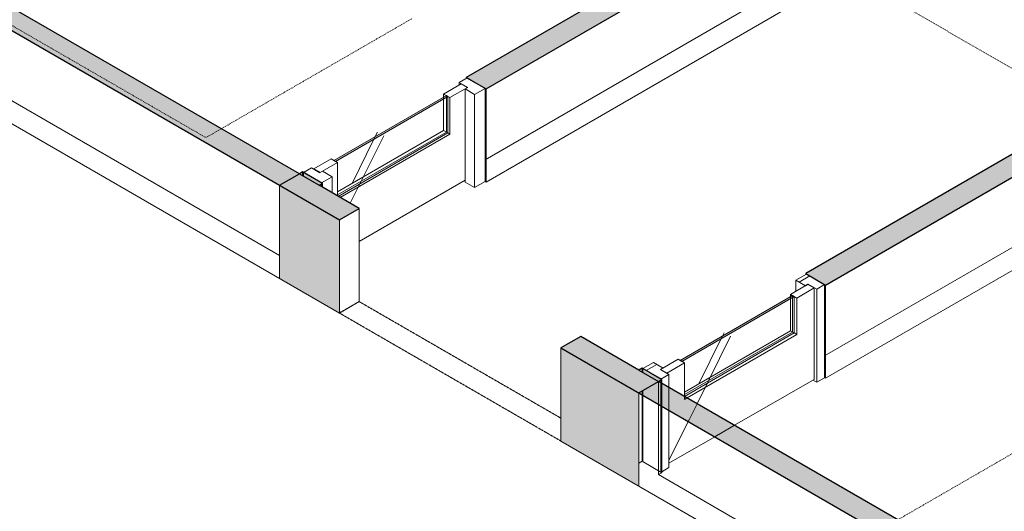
# Model space of a CAD drawing. Header units: millimetres. Extents: x 2807 to 348062, y -35711 to 43067.
# Tile 151 of 191: x 134584 to 138983, y -1753 to 442. Entities that reach past the tile are written whole.
import ezdxf

# ---------------------------------------------------------------- set-up
doc = ezdxf.new("R2010")
doc.units = ezdxf.units.MM
for name, pattern in [('Dash', [6.35, 3.175, -3.175]), ('THO_hhidden', [2.5, 1.5, -1]), ('THO_hidden', [6, 3, -3])]:
    doc.linetypes.add(name, pattern=pattern)
for name, color, linetype, lineweight in [('A-DOOR', 7, 'Continuous', 13), ('A-GENM', 7, 'Continuous', 13), ('A-WALL', 7, 'Continuous', 25), ('A-WALL-PATT', 7, 'Continuous', 25), ('I-FURN', 7, 'Continuous', 13), ('I-FURN-HDLN', 7, 'Dash', 13), ('I-WALL', 7, 'Continuous', 18)]:
    doc.layers.add(name, color=color, linetype=linetype, lineweight=lineweight)
doc.layers.add('G-ANNO-SYMB', color=7, linetype='THO_hidden', lineweight=13, true_color=0xff8040)
pattern_1 = [(30, (3507.01, 1220.57), (-90.51002, 52.25596), [])]
pattern_2 = [(30, (3507.014, 1220.566), (-42.426292, 24.494494), []), (30, (3507.014, 1244.815), (-42.426292, 24.494494), [])]

# ---------------------------------------------------------------- blocks, each defined once
blk = doc.blocks.new('NLRS_32_DO_WPB_binnen deurkozijn hout_gen_tho - enkele deur met glas_ linksdraaiend-V446-01 isometrie 1e verdieping _plotview_')
at = {"layer": 'A-DOOR'}
h = blk.add_hatch(dxfattribs=at)
h.set_pattern_fill('FP_16', color=256, style=0, pattern_type=2)
h.set_pattern_definition(pattern_1)
h.paths.add_polyline_path([(51757.5, -760.7), (51792.8, -740.2), (51712.2, -693.7), (51664.9, -721.1), (51707.3, -745.6), (51719.3, -738.6)])
at = {"layer": 'A-GENM'}
h = blk.add_hatch(dxfattribs=at)
h.set_pattern_fill('FP_16', color=256, style=0, pattern_type=2)
h.set_pattern_definition(pattern_1)
h.paths.add_polyline_path([(51061.7, -1162.4), (51097, -1142), (51058.9, -1119.9), (51070.9, -1113), (51028.5, -1088.5), (50981.1, -1115.8)])
at = {"layer": 'A-DOOR'}
for p, q in [((51712.2, -693.7), (51664.9, -721.1)), ((51792.8, -740.2), (51712.2, -693.7)), ((51664.9, -721.1), (51707.3, -745.6)), ((51664.9, -721.1), (51664.9, -770)), ((51707.3, -745.6), (51719.3, -738.6)), ((51719.3, -738.6), (51757.5, -760.7)), ((51757.5, -760.7), (51792.8, -740.2)), ((51792.8, -740.2), (51792.8, -1156.2)), ((51757.5, -1176.6), (51757.5, -760.7)), ((51028.5, -1088.5), (50981.1, -1115.8)), ((51070.9, -1113), (51028.5, -1088.5)), ((50981.1, -1115.8), (51061.7, -1162.4)), ((51058.9, -1119.9), (51070.9, -1113)), ((51097, -1142), (51058.9, -1119.9)), ((51061.7, -1162.4), (51097, -1142)), ((51097, -1142), (51097, -1199.5)), ((51757.5, -1176.6), (51740.5, -1166.8)), ((51792.8, -1156.2), (51757.5, -1176.6))]:
    blk.add_line(p, q, dxfattribs=at)
at = {"layer": 'A-DOOR', "color": 252, "true_color": 0x879191}
for p, q in [((50981.1, -1132.6), (50981.1, -1116.7)), ((51061.7, -1166.9), (51061.7, -1162.4)), ((51097, -1199.5), (51097, -1293.9)), ((51097, -1294.3), (51097, -1301.6))]:
    blk.add_line(p, q, dxfattribs=at)
at = {"layer": 'A-DOOR', "color": 253, "true_color": 0xa1a1a1}
for p, q in [((51061.7, -1179.1), (51061.7, -1166.9)), ((51097, -1301.6), (51097, -1557.9)), ((51097, -1557.9), (51065.4, -1576.2))]:
    blk.add_line(p, q, dxfattribs=at)
at = {"layer": 'A-DOOR', "color": 254, "true_color": 0xd2d6d6}
for p, q in [((51061.7, -1275.5), (51061.7, -1179.1)), ((51061.7, -1281.2), (51061.7, -1275.8))]:
    blk.add_line(p, q, dxfattribs=at)
at = {"layer": 'A-DOOR', "color": 7, "true_color": 0xeeefef}
blk.add_line((50981.1, -1233.6), (50981.1, -1213.4), dxfattribs=at)
at = {"layer": 'A-DOOR', "color": 7, "true_color": 0xf2f2f2}
for p, q in [((50981.1, -1531.8), (50981.1, -1234.6)), ((51051.1, -1572.2), (50981.1, -1531.8))]:
    blk.add_line(p, q, dxfattribs=at)
at = {"layer": 'A-DOOR', "color": 254, "true_color": 0xdcdcdc}
for p, q in [((51061.7, -1578.3), (51061.7, -1281.2)), ((51061.7, -1578.3), (51051.1, -1572.2)), ((51065.4, -1576.2), (51061.7, -1578.3))]:
    blk.add_line(p, q, dxfattribs=at)
blk = doc.blocks.new('NLRS_32_DO_UN_deur_gen_tho - deur met glasvlak_ linksdraaiend-V447-01 isometrie 1e verdieping _plotview_')
at = {"layer": 'A-GENM', "lineweight": 18}
for p, q in [((51717.9, -739.4), (51640.1, -784.3)), ((51746.2, -755.8), (51717.9, -739.4)), ((51640.1, -784.3), (51668.4, -800.7)), ((51668.4, -800.7), (51746.2, -755.8)), ((51138.1, -1074.2), (51060.3, -1119.1)), ((51088.6, -1135.4), (51166.3, -1090.5)), ((51166.3, -1090.5), (51138.1, -1074.2)), ((51060.3, -1119.1), (51088.6, -1135.4))]:
    blk.add_line(p, q, dxfattribs=at)
at = {"layer": 'A-GENM'}
for p, q in [((51640.1, -795), (51640.1, -784.3)), ((51746.2, -755.8), (51746.2, -1163.6)), ((51668.4, -963.5), (51668.4, -800.7)), ((51178.3, -1246.5), (51668.4, -963.5)), ((51344, -955.3), (51336.6, -970.2)), ((51668.4, -963.5), (51656.4, -956.6)), ((51372.3, -971.6), (51223.1, -1272.3)), ((51166.3, -1090.5), (51166.3, -1239.5)), ((51746.2, -1163.6), (51390.5, -1368.9))]:
    blk.add_line(p, q, dxfattribs=at)
at = {"layer": 'A-GENM', "color": 252, "true_color": 0x879191}
for p, q in [((51640.1, -803.1), (51640.1, -795)), ((51336.6, -970.2), (51331, -981.6)), ((51166.3, -1239.5), (51166.3, -1253.4)), ((51166.3, -1253.4), (51178.3, -1246.5)), ((51223.1, -1272.3), (51188.7, -1341.6)), ((51188.4, -1342.1), (51183.7, -1351.6)), ((51390.5, -1368.9), (51319.7, -1409.8)), ((51318.9, -1410.3), (51302.1, -1420))]:
    blk.add_line(p, q, dxfattribs=at)
at = {"layer": 'A-GENM', "color": 253, "true_color": 0xa1a1a1}
for p, q in [((51640.1, -947.2), (51640.1, -803.1)), ((51166.3, -1220.7), (51640.1, -947.2)), ((51656.4, -956.6), (51640.1, -947.2)), ((51331, -981.6), (51230.7, -1183.6)), ((51183.7, -1351.6), (51097, -1526.1)), ((51302.1, -1420), (51097, -1538.3))]:
    blk.add_line(p, q, dxfattribs=at)
blk = doc.blocks.new('NLRS_32_DO_WPB_binnen deurkozijn hout_gen_tho - enkele deur met glas_ rechtsdraaiend-V448-01 isometrie 1e verdieping _plotview_')
at = {"layer": 'A-DOOR'}
h = blk.add_hatch(dxfattribs=at)
h.set_pattern_fill('FP_16', color=256, style=0, pattern_type=2)
h.set_pattern_definition(pattern_1)
h.paths.add_polyline_path([(49544.9, -286.7), (49592.3, -259.3), (49549.9, -234.8), (49537.9, -241.8), (49499.7, -219.7), (49464.3, -240.1)])
at = {"layer": 'A-GENM'}
h = blk.add_hatch(dxfattribs=at)
h.set_pattern_fill('FP_16', color=256, style=0, pattern_type=2)
h.set_pattern_definition(pattern_1)
h.paths.add_polyline_path([(50228.7, 108.1), (50276.1, 135.4), (50195.5, 182), (50160.1, 161.6), (50198.3, 139.5), (50186.3, 132.6)])
at = {"layer": 'A-DOOR'}
for p, q in [((50195.5, 182), (50160.1, 161.6)), ((50276.1, 135.4), (50195.5, 182)), ((50160.1, 161.6), (50198.3, 139.5)), ((50160.1, 161.6), (50160.1, 150.1)), ((50198.3, 139.5), (50186.3, 132.6)), ((50186.3, 132.6), (50228.7, 108.1)), ((50186.3, -283.4), (50186.3, 132.6)), ((50228.7, 108.1), (50276.1, 135.4)), ((50276.1, -280.5), (50276.1, 135.4)), ((50228.7, -307.9), (50228.7, 108.1)), ((49499.7, -219.7), (49464.3, -240.1)), ((49537.9, -241.8), (49499.7, -219.7)), ((49464.3, -240.1), (49544.9, -286.7)), ((49549.9, -234.8), (49539.3, -241)), ((49544.9, -286.7), (49592.3, -259.3)), ((49592.3, -259.3), (49549.9, -234.8)), ((49592.3, -259.3), (49592.3, -330.8)), ((50228.7, -307.9), (50186.3, -283.4)), ((50276.1, -280.5), (50228.7, -307.9))]:
    blk.add_line(p, q, dxfattribs=at)
at = {"layer": 'A-DOOR', "color": 252, "true_color": 0x879191}
for p, q in [((49464.3, -240.1), (49464.3, -256.9)), ((49544.9, -287.3), (49544.9, -291.2))]:
    blk.add_line(p, q, dxfattribs=at)
at = {"layer": 'A-DOOR', "color": 253, "true_color": 0xa1a1a1}
blk.add_line((49544.9, -291.2), (49544.9, -303.4), dxfattribs=at)
blk = doc.blocks.new('NLRS_32_DO_UN_deur_gen_tho - deur met glasvlak_ rechtsdraaiend-V449-01 isometrie 1e verdieping _plotview_')
at = {"layer": 'A-GENM'}
h = blk.add_hatch(dxfattribs=at)
h.set_pattern_fill('FP_16', color=256, style=0, pattern_type=2)
h.set_pattern_definition(pattern_1)
h.paths.add_polyline_path([(49539.3, -241), (49617.1, -196.1), (49588.8, -179.7), (49511, -224.6)])
h.paths.add_polyline_path([(50119.1, 93.8), (50196.9, 138.7), (50168.6, 155), (50090.8, 110.1)])
at = {"layer": 'A-GENM', "lineweight": 18}
for p, q in [((50168.6, 155), (50090.8, 110.1)), ((50119.1, 93.8), (50196.9, 138.7)), ((50196.9, 138.7), (50168.6, 155)), ((50090.8, 110.1), (50119.1, 93.8)), ((49588.8, -179.7), (49511, -224.6)), ((49539.3, -241), (49617.1, -196.1)), ((49617.1, -196.1), (49588.8, -179.7)), ((49511, -224.6), (49539.3, -241))]:
    blk.add_line(p, q, dxfattribs=at)
at = {"layer": 'A-GENM'}
for p, q in [((50090.8, 96.3), (50090.8, 110.1)), ((50119.1, 93.8), (50119.1, -69)), ((50119.1, -69), (49629.1, -352)), ((49823, -77.1), (49673.8, -377.8)), ((49823, -77.1), (49673.8, -377.8)), ((49794.8, -60.8), (49785.1, -80.3)), ((50109.9, -63.7), (50119.1, -69)), ((49617.1, -345.1), (49617.1, -196.1)), ((49713.1, -548.4), (50186.3, -275.2))]:
    blk.add_line(p, q, dxfattribs=at)
at = {"layer": 'A-GENM', "color": 252, "true_color": 0x879191}
for p, q in [((50090.8, 88.1), (50090.8, 96.3)), ((49785.1, -80.3), (49779.4, -91.7))]:
    blk.add_line(p, q, dxfattribs=at)
at = {"layer": 'A-GENM', "color": 253, "true_color": 0xa1a1a1}
for p, q in [((50090.8, -52.7), (50090.8, 88.1)), ((49617.1, -326.2), (50090.8, -52.7)), ((50090.8, -52.7), (50109.9, -63.7)), ((49779.4, -91.7), (49681.4, -289.1))]:
    blk.add_line(p, q, dxfattribs=at)
blk = doc.blocks.new('NLRS_32_DO_WPB_binnen deurkozijn hout_gen_tho - enkele deur met glas_ linksdraaiend-V450-01 isometrie 1e verdieping _plotview_')
at = {"layer": 'A-DOOR'}
h = blk.add_hatch(dxfattribs=at)
h.set_pattern_fill('FP_16', color=256, style=0, pattern_type=2)
h.set_pattern_definition(pattern_1)
h.paths.add_polyline_path([(52630, 1032.8), (52672.5, 1057.3), (52660.4, 1064.2), (52698.6, 1086.2), (52663.3, 1106.7), (52582.7, 1060.1)])
for p, q in [((52663.3, 1106.7), (52582.7, 1060.1)), ((52698.6, 1086.2), (52663.3, 1106.7)), ((52582.7, 1060.1), (52630, 1032.8)), ((52582.7, 1060.1), (52582.7, 644.1)), ((52630, 1032.8), (52672.5, 1057.3)), ((52660.4, 1064.2), (52698.6, 1086.2)), ((52672.5, 1057.3), (52660.4, 1064.2)), ((52672.5, 1057.3), (52672.5, 641.3)), ((52698.6, 1074.8), (52698.6, 1086.2)), ((52630, 1032.8), (52630, 616.8)), ((53359.1, 704.9), (53320.9, 682.9)), ((53394.4, 684.5), (53359.1, 704.9)), ((53308.9, 689.8), (53266.4, 665.3)), ((53266.4, 665.3), (53313.8, 638)), ((53266.4, 249.4), (53266.4, 665.3)), ((53319.5, 683.7), (53308.9, 689.8)), ((53313.8, 638), (53394.4, 684.5)), ((52630, 616.8), (52582.7, 644.1)), ((52672.5, 641.3), (52630, 616.8)), ((53302.2, 228.7), (53266.4, 249.4))]:
    blk.add_line(p, q, dxfattribs=at)
at = {"layer": 'A-DOOR', "color": 252, "true_color": 0x879191}
for p, q in [((53394.4, 587), (53394.4, 684.5)), ((53313.8, 633.5), (53313.8, 638)), ((53309.9, 224.3), (53302.2, 228.7))]:
    blk.add_line(p, q, dxfattribs=at)
at = {"layer": 'A-DOOR', "color": 253, "true_color": 0xa1a1a1}
for p, q in [((53313.8, 235.5), (53313.8, 633.5)), ((53394.4, 282), (53394.4, 587))]:
    blk.add_line(p, q, dxfattribs=at)
at = {"layer": 'A-DOOR', "color": 254, "true_color": 0xd2d6d6}
for p, q in [((53394.4, 268.6), (53313.8, 222)), ((53394.4, 268.6), (53394.4, 282)), ((53313.8, 222), (53309.9, 224.3)), ((53313.8, 222), (53313.8, 235.5))]:
    blk.add_line(p, q, dxfattribs=at)
blk = doc.blocks.new('NLRS_32_DO_UN_glasvlakvulling_gen_tho - enkelglas-V486-01 isometrie 1e verdieping _plotview_')
at = {"layer": 'A-GENM', "true_color": 0xd7e6e6, "transparency": 33554593}
blk.add_hatch(color=254, dxfattribs=at).paths.add_polyline_path([(51154.3, -1083.6), (51656.4, -793.7), (51649.3, -789.6), (51147.3, -1079.5)])
at = {"layer": 'A-GENM', "lineweight": 18}
for p, q in [((51649.3, -789.6), (51147.3, -1079.5)), ((51656.4, -793.7), (51649.3, -789.6)), ((51154.3, -1083.6), (51656.4, -793.7)), ((51147.3, -1079.5), (51154.3, -1083.6))]:
    blk.add_line(p, q, dxfattribs=at)
at = {"layer": 'A-GENM', "color": 252, "true_color": 0x879191}
blk.add_line((51649.3, -789.6), (51649.3, -797.8), dxfattribs=at)
at = {"layer": 'A-GENM', "color": 253, "true_color": 0xa1a1a1}
for p, q in [((51649.3, -797.8), (51649.3, -952.5)), ((51166.3, -1231.3), (51649.3, -952.5)), ((51649.3, -952.5), (51656.4, -956.6))]:
    blk.add_line(p, q, dxfattribs=at)
at = {"layer": 'A-GENM'}
for p, q in [((51656.4, -793.7), (51656.4, -956.6)), ((51656.4, -956.6), (51166.3, -1239.5))]:
    blk.add_line(p, q, dxfattribs=at)
blk = doc.blocks.new('NLRS_32_DO_UN_glasvlakvulling_gen_tho - enkelglas-V487-01 isometrie 1e verdieping _plotview_')
at = {"layer": 'A-GENM', "true_color": 0xd7e6e6, "transparency": 33554593}
blk.add_hatch(color=254, dxfattribs=at).paths.add_polyline_path([(49607.9, -190.7), (50109.9, 99.1), (50102.9, 103.2), (49600.8, -186.7)])
at = {"layer": 'A-GENM', "lineweight": 18}
for p, q in [((50102.9, 103.2), (49600.8, -186.7)), ((49607.9, -190.7), (50109.9, 99.1)), ((50109.9, 99.1), (50102.9, 103.2)), ((49600.8, -186.7), (49607.9, -190.7))]:
    blk.add_line(p, q, dxfattribs=at)
at = {"layer": 'A-GENM', "color": 252, "true_color": 0x879191}
blk.add_line((50102.9, 95), (50102.9, 103.2), dxfattribs=at)
at = {"layer": 'A-GENM', "color": 253, "true_color": 0xa1a1a1}
for p, q in [((50102.9, -59.7), (50102.9, 95)), ((49617.1, -340.1), (50102.9, -59.7)), ((50102.9, -59.7), (50109.9, -63.7))]:
    blk.add_line(p, q, dxfattribs=at)
at = {"layer": 'A-GENM'}
for p, q in [((50109.9, 99.1), (50109.9, -63.7)), ((50109.9, -63.7), (49619.9, -346.7))]:
    blk.add_line(p, q, dxfattribs=at)
blk = doc.blocks.new('NLRS_82_FU_UN_tafel xlhbxup7_gen_bcb - tafel-2165358-01 isometrie 1e verdieping _plotview_')
at = {"layer": 'I-FURN'}
h = blk.add_hatch(dxfattribs=at)
h.set_pattern_fill('FP_15', color=256, style=0, pattern_type=2)
h.set_pattern_definition(pattern_2)
h.paths.add_polyline_path([(49516.6, 1666.4), (49559.1, 1690.9), (49516.6, 1715.4), (49474.2, 1690.9)])
h = blk.add_hatch(dxfattribs=at)
h.set_pattern_fill('FP_15', color=256, style=0, pattern_type=2)
h.set_pattern_definition(pattern_2)
h.paths.add_polyline_path([(49078.2, 1413.3), (49120.7, 1437.7), (49078.2, 1462.2), (49035.8, 1437.7)])
h = blk.add_hatch(dxfattribs=at)
h.set_pattern_fill('FP_15', color=256, style=0, pattern_type=2)
h.set_pattern_definition(pattern_2)
h.paths.add_polyline_path([(50393.5, 1160.1), (50435.9, 1184.6), (50393.5, 1209.1), (50351, 1184.6)])
h = blk.add_hatch(dxfattribs=at)
h.set_pattern_fill('FP_15', color=256, style=0, pattern_type=2)
h.set_pattern_definition(pattern_2)
h.paths.add_polyline_path([(49955, 907), (49997.5, 931.5), (49955, 956), (49912.6, 931.5), (49949, 910.5)])
at = {"layer": 'I-FURN', "lineweight": 18}
for p, q in [((49516.6, 1715.4), (49474.2, 1690.9)), ((49474.2, 1690.9), (49516.6, 1666.4)), ((49559.1, 1690.9), (49516.6, 1715.4)), ((49516.6, 1666.4), (49559.1, 1690.9)), ((49078.2, 1462.2), (49035.8, 1437.7)), ((49120.7, 1437.7), (49078.2, 1462.2)), ((49035.8, 1437.7), (49078.2, 1413.3)), ((49078.2, 1413.3), (49120.7, 1437.7)), ((50393.5, 1209.1), (50351, 1184.6)), ((50435.9, 1184.6), (50393.5, 1209.1)), ((50351, 1184.6), (50393.5, 1160.1)), ((50393.5, 1160.1), (50435.9, 1184.6)), ((49955, 956), (49912.6, 931.5)), ((49912.6, 931.5), (49955, 907)), ((49997.5, 931.5), (49955, 956)), ((49955, 907), (49997.5, 931.5))]:
    blk.add_line(p, q, dxfattribs=at)
at = {"layer": 'I-FURN'}
for p, q in [((49474.2, 1577.2), (49474.2, 1690.9)), ((49559.1, 1625.6), (49559.1, 1690.9)), ((49516.6, 1601.7), (49516.6, 1666.4)), ((49474.2, 1330.2), (49474.2, 1486.9)), ((49516.6, 1305.8), (49516.6, 1462.4)), ((49035.8, 1437.7), (49035.8, 1323.8)), ((49078.2, 1349.2), (49078.2, 1413.3)), ((49120.7, 1373.7), (49120.7, 1437.7)), ((49559.1, 1286.9), (49559.1, 1437.9)), ((49035.8, 1230.7), (49035.8, 1021.8)), ((49078.2, 1007), (49078.2, 1189.4)), ((49120.7, 1031.5), (49120.7, 1160.8)), ((50351, 768.7), (50351, 1184.6)), ((50393.5, 744.2), (50393.5, 1160.1)), ((50435.9, 1184.6), (50435.9, 768.7)), ((49069.9, 1002.1), (49035.8, 1021.8)), ((49912.6, 515.5), (49912.6, 931.5)), ((49997.5, 515.5), (49997.5, 931.5)), ((49955, 907), (49955, 491.1)), ((50393.5, 744.2), (50351, 768.7)), ((50435.9, 768.7), (50393.5, 744.2)), ((49955, 491.1), (49912.6, 515.5)), ((49997.5, 515.5), (49955, 491.1))]:
    blk.add_line(p, q, dxfattribs=at)
at = {"layer": 'I-FURN-HDLN'}
for p, q in [((49939.3, 1584.2), (50443, 1875)), ((50443, 1875), (51432.9, 1303.5)), ((49559.1, 1364.7), (49622.5, 1401.3)), ((50513.7, 772.7), (51432.9, 1303.5)), ((48958, 1017.7), (48107.4, 526.6)), ((49948, 446.1), (49097.3, -45))]:
    blk.add_line(p, q, dxfattribs=at)
at = {"layer": 'I-FURN-HDLN', "color": 252, "true_color": 0x879191}
for p, q in [((48107.4, 526.6), (48038.8, 487)), ((48038.8, 487), (49028.7, -84.6)), ((49097.3, -45), (49028.7, -84.6))]:
    blk.add_line(p, q, dxfattribs=at)
blk = doc.blocks.new('NLRS_82_FU_UN_tafel xlhbxup7_gen_bcb - tafel-V541-01 isometrie 1e verdieping _plotview_')
at = {"layer": 'I-FURN'}
h = blk.add_hatch(dxfattribs=at)
h.set_pattern_fill('FP_15', color=256, style=0, pattern_type=2)
h.set_pattern_definition(pattern_2)
h.paths.add_polyline_path([(53529.5, -650.4), (53571.9, -625.9), (53529.5, -601.5), (53487, -625.9)])
h = blk.add_hatch(dxfattribs=at)
h.set_pattern_fill('FP_15', color=256, style=0, pattern_type=2)
h.set_pattern_definition(pattern_2)
h.paths.add_polyline_path([(53091.1, -903.6), (53133.5, -879.1), (53091.1, -854.6), (53048.6, -879.1)])
h = blk.add_hatch(dxfattribs=at)
h.set_pattern_fill('FP_15', color=256, style=0, pattern_type=2)
h.set_pattern_definition(pattern_2)
h.paths.add_polyline_path([(54406.3, -1156.7), (54448.7, -1132.2), (54406.3, -1107.7), (54363.9, -1132.2)])
h = blk.add_hatch(dxfattribs=at)
h.set_pattern_fill('FP_15', color=256, style=0, pattern_type=2)
h.set_pattern_definition(pattern_2)
h.paths.add_polyline_path([(53967.9, -1409.8), (54010.3, -1385.3), (53967.9, -1360.8), (53925.5, -1385.3), (53937.2, -1392.1)])
at = {"layer": 'I-FURN', "lineweight": 18}
for p, q in [((53529.5, -601.5), (53487, -625.9)), ((53571.9, -625.9), (53529.5, -601.5)), ((53487, -625.9), (53529.5, -650.4)), ((53529.5, -650.4), (53571.9, -625.9)), ((53091.1, -854.6), (53048.6, -879.1)), ((53048.6, -879.1), (53091.1, -903.6)), ((53133.5, -879.1), (53091.1, -854.6)), ((53091.1, -903.6), (53133.5, -879.1)), ((54406.3, -1107.7), (54363.9, -1132.2)), ((54363.9, -1132.2), (54406.3, -1156.7)), ((54448.7, -1132.2), (54406.3, -1107.7)), ((54406.3, -1156.7), (54448.7, -1132.2)), ((53967.9, -1360.8), (53925.5, -1385.3)), ((54010.3, -1385.3), (53967.9, -1360.8)), ((53925.5, -1385.3), (53967.9, -1409.8)), ((53967.9, -1409.8), (54010.3, -1385.3))]:
    blk.add_line(p, q, dxfattribs=at)
at = {"layer": 'I-FURN'}
for p, q in [((53487, -739.6), (53487, -625.9)), ((53529.5, -715.1), (53529.5, -650.4)), ((53571.9, -691.2), (53571.9, -625.9)), ((53487, -986.6), (53487, -829.9)), ((53048.6, -879.1), (53048.6, -993)), ((53133.5, -943.1), (53133.5, -879.1)), ((53529.5, -1011), (53529.5, -854.4)), ((53571.9, -1029.9), (53571.9, -878.9)), ((53091.1, -967.6), (53091.1, -903.6)), ((53048.6, -1086.1), (53048.6, -1295)), ((53091.1, -1309.8), (53091.1, -1127.4)), ((54363.9, -1189.3), (54363.9, -1132.2)), ((54448.7, -1132.2), (54448.7, -1173)), ((53133.5, -1285.3), (53133.5, -1156)), ((54406.3, -1166.9), (54406.3, -1156.7)), ((53082.7, -1314.7), (53048.6, -1295)), ((53925.5, -1475.1), (53925.5, -1385.3)), ((54010.3, -1426.1), (54010.3, -1385.3)), ((53967.9, -1409.8), (53967.9, -1450.6))]:
    blk.add_line(p, q, dxfattribs=at)
at = {"layer": 'I-FURN-HDLN'}
for p, q in [((53952.2, -732.6), (54455.8, -441.8)), ((54455.8, -441.8), (55085.5, -805.4)), ((53571.9, -952.1), (53635.3, -915.5)), ((52970.9, -1299.1), (52120.2, -1790.2))]:
    blk.add_line(p, q, dxfattribs=at)
at = {"layer": 'I-FURN-HDLN', "color": 252, "true_color": 0x879191}
for p, q in [((52120.2, -1790.2), (52051.6, -1829.8)), ((52051.6, -1829.8), (52749.9, -2233))]:
    blk.add_line(p, q, dxfattribs=at)
blk = doc.blocks.new('NLRS_32_DO_WB_binnendeur sparing_gen_tho - sparing 1400x2600-V603-01 isometrie 1e verdieping _plotview_')
at = {"layer": 'A-DOOR', "linetype": 'THO_hhidden'}
for p, q in [((49624.7, -867.5), (49713.1, -816.5)), ((49713.1, -816.5), (50614.7, -1337)), ((50614.7, -1439.1), (49624.7, -867.5))]:
    blk.add_line(p, q, dxfattribs=at)

msp = doc.modelspace()

# ---------------------------------------------------------------- hatches: boundary and pattern name
at = {"layer": 'A-WALL-PATT', "lineweight": 18, "true_color": 0xd7e6e6, "transparency": 33554593}
for points in [[(135745.3, -297.3), (135833.7, -246.3), (129043.7, 3673.9), (128955.3, 3622.9), (135458, -131.4)], [(144140.4, -5144.2), (144228.8, -5093.2), (137438.8, -1173), (137350.4, -1224), (144006.4, -5066.8)]]:
    msp.add_hatch(color=254, dxfattribs=at).paths.add_polyline_path(points)
h = msp.add_hatch(color=254, dxfattribs=at)
h.paths.add_polyline_path([(135922.1, -297.3), (135936.6, -288.9), (135848.2, -237.9), (135833.7, -246.3)])
h.paths.add_polyline_path([(136667.7, 133.2), (138617.9, 1259.1), (138529.5, 1310.2), (136579.3, 184.2), (136643.5, 147.2)])
h = msp.add_hatch(color=254, dxfattribs=at)
h.paths.add_polyline_path([(137438.8, -1173), (137453.3, -1164.6), (137364.9, -1113.6), (137350.4, -1122)])
h.paths.add_polyline_path([(138184.5, -742.5), (140134.6, 383.4), (140046.3, 434.5), (138096.1, -691.5)])
at = {"layer": 'A-WALL-PATT', "lineweight": 18, "true_color": 0xafafaf}
h = msp.add_hatch(color=253, dxfattribs=at)
h.paths.add_polyline_path([(137350.4, -1224), (137438.8, -1173), (137090.8, -972.1), (137002.4, -1023.1), (137257.1, -1170.1)])
h.paths.add_polyline_path([(136012.5, -451.6), (136100.9, -400.5), (135833.7, -246.3), (135745.3, -297.3), (135922.1, -399.4)])
at = {"layer": 'A-WALL-PATT', "true_color": 0xf0f0f0}
h = msp.add_hatch(color=7, dxfattribs=at)
h.paths.add_polyline_path([(137350.4, -1640), (137350.4, -1224), (137002.4, -1023.1), (137002.4, -1439.1), (137257.1, -1586.1)])
h.paths.add_polyline_path([(136012.5, -867.5), (136012.5, -451.6), (135745.3, -297.3), (135745.3, -713.3), (135947, -829.7)])

# ---------------------------------------------------------------- linework, layer by layer
at = {"layer": 'A-WALL'}
for p, q in [((135745.3, -297.3), (135833.7, -246.3)), ((135833.7, -246.3), (135922.1, -297.3)), ((137350.4, -1122), (137438.8, -1173)), ((137350.4, -1224), (137438.8, -1173))]:
    msp.add_line(p, q, dxfattribs=at)
at = {"layer": 'G-ANNO-SYMB'}
msp.add_line((174724.1, -20391.1), (115084.5, 14041.8), dxfattribs=at)
at = {"layer": 'I-WALL', "lineweight": 25}
for p, q in [((128955.3, 3622.9), (136012.5, -451.6)), ((138529.5, 1310.2), (136579.3, 184.2)), ((136667.7, 133.2), (138617.9, 1259.1)), ((135833.7, -246.3), (134134.9, 734.6)), ((140046.3, 434.5), (138096.1, -691.5)), ((138184.5, -742.5), (140134.6, 383.4)), ((136579.3, 184.2), (136667.7, 133.2)), ((135848.2, -237.9), (135833.7, -246.3)), ((135936.6, -288.9), (135848.2, -237.9)), ((135922.1, -297.3), (135936.6, -288.9)), ((136100.9, -400.5), (135922.1, -297.3)), ((136012.5, -451.6), (136100.9, -400.5)), ((138096.1, -691.5), (138184.5, -742.5)), ((137090.8, -972.1), (137002.4, -1023.1)), ((137350.4, -1122), (137090.8, -972.1)), ((137002.4, -1023.1), (144140.4, -5144.2)), ((137364.9, -1113.6), (137350.4, -1122)), ((137453.3, -1164.6), (137364.9, -1113.6)), ((137438.8, -1173), (137453.3, -1164.6)), ((139137.6, -2153.8), (137438.8, -1173))]:
    msp.add_line(p, q, dxfattribs=at)
at = {"layer": 'I-WALL'}
for p, q in [((128955.3, 3206.9), (136012.5, -867.5)), ((136667.7, -282.8), (138617.9, 843.2)), ((136579.3, 179.7), (136579.3, 184.2)), ((136667.7, 133.2), (136667.7, -282.8)), ((138184.5, -1158.5), (140134.6, -32.5)), ((135745.3, -713.3), (135745.3, -297.3)), ((135936.6, -305.7), (135936.6, -288.9)), ((136667.7, -282.8), (136663.8, -280.5)), ((136100.9, -400.5), (136100.9, -816.5)), ((136012.5, -867.5), (136012.5, -451.6)), ((138096.1, -696), (138096.1, -691.5)), ((138184.5, -742.5), (138184.5, -1158.5)), ((136100.9, -816.5), (136012.5, -867.5)), ((137002.4, -1023.1), (137002.4, -1439.1)), ((138184.5, -1158.5), (138180.6, -1156.2)), ((137350.4, -1640), (137350.4, -1224)), ((137002.4, -1439.1), (143780.2, -5352.2))]:
    msp.add_line(p, q, dxfattribs=at)
at = {"layer": 'I-WALL', "color": 253, "true_color": 0xa1a1a1}
for p, q in [((138529.5, 894.2), (136663.8, -183)), ((135745.3, -611.2), (134134.9, 318.6)), ((140046.3, 18.5), (138180.6, -1058.6)), ((137438.8, -1589), (137438.8, -1270.2)), ((137453.3, -1580.6), (137453.3, -1277.8)), ((137438.8, -1589), (137453.3, -1580.6)), ((139137.6, -2569.8), (137438.8, -1589))]:
    msp.add_line(p, q, dxfattribs=at)
at = {"layer": 'I-WALL', "color": 252, "true_color": 0x879191}
for p, q in [((135848.2, -237.9), (135848.2, -254.6)), ((137364.9, -1113.6), (137364.9, -1130.3)), ((137438.8, -1270), (137438.8, -1173)), ((137453.3, -1277.5), (137453.3, -1164.6))]:
    msp.add_line(p, q, dxfattribs=at)
at = {"layer": 'I-WALL', "color": 7, "true_color": 0xeeefef}
msp.add_line((137364.9, -1215.7), (137364.9, -1231.6), dxfattribs=at)
at = {"layer": 'I-WALL', "color": 7, "true_color": 0xf2f2f2}
for p, q in [((137364.9, -1232.4), (137364.9, -1529.6)), ((137364.9, -1529.6), (137350.4, -1537.9)), ((137364.9, -1529.6), (137453.3, -1580.6))]:
    msp.add_line(p, q, dxfattribs=at)

# ---------------------------------------------------------------- block references
at = {"layer": 'A-DOOR'}
for name in ['NLRS_32_DO_WPB_binnen deurkozijn hout_gen_tho - enkele deur met glas_ linksdraaiend-V450-01 isometrie 1e verdieping _plotview_', 'NLRS_32_DO_WPB_binnen deurkozijn hout_gen_tho - enkele deur met glas_ linksdraaiend-V446-01 isometrie 1e verdieping _plotview_']:
    msp.add_blockref(name, (86387.7, 0), dxfattribs=at)
at = {"layer": 'A-DOOR', "color": 252, "true_color": 0x879191}
msp.add_blockref('NLRS_32_DO_WPB_binnen deurkozijn hout_gen_tho - enkele deur met glas_ rechtsdraaiend-V448-01 isometrie 1e verdieping _plotview_', (86387.7, 0), dxfattribs=at)
at = {"layer": 'A-DOOR', "linetype": 'THO_hhidden'}
msp.add_blockref('NLRS_32_DO_WB_binnendeur sparing_gen_tho - sparing 1400x2600-V603-01 isometrie 1e verdieping _plotview_', (86387.7, 0), dxfattribs=at)
at = {"layer": 'A-GENM'}
for name in ['NLRS_32_DO_UN_deur_gen_tho - deur met glasvlak_ rechtsdraaiend-V449-01 isometrie 1e verdieping _plotview_', 'NLRS_32_DO_UN_deur_gen_tho - deur met glasvlak_ linksdraaiend-V447-01 isometrie 1e verdieping _plotview_', 'NLRS_32_DO_UN_glasvlakvulling_gen_tho - enkelglas-V486-01 isometrie 1e verdieping _plotview_']:
    msp.add_blockref(name, (86387.7, 0), dxfattribs=at)
at = {"layer": 'A-GENM', "color": 252, "true_color": 0x879191}
msp.add_blockref('NLRS_32_DO_UN_glasvlakvulling_gen_tho - enkelglas-V487-01 isometrie 1e verdieping _plotview_', (86387.7, 0), dxfattribs=at)
at = {"layer": 'I-FURN-HDLN'}
msp.add_blockref('NLRS_82_FU_UN_tafel xlhbxup7_gen_bcb - tafel-2165358-01 isometrie 1e verdieping _plotview_', (86387.7, 0), dxfattribs=at)
at = {"layer": 'I-FURN-HDLN', "color": 252, "true_color": 0x879191}
msp.add_blockref('NLRS_82_FU_UN_tafel xlhbxup7_gen_bcb - tafel-V541-01 isometrie 1e verdieping _plotview_', (86387.7, 0), dxfattribs=at)

doc.saveas('drawing.dxf')
